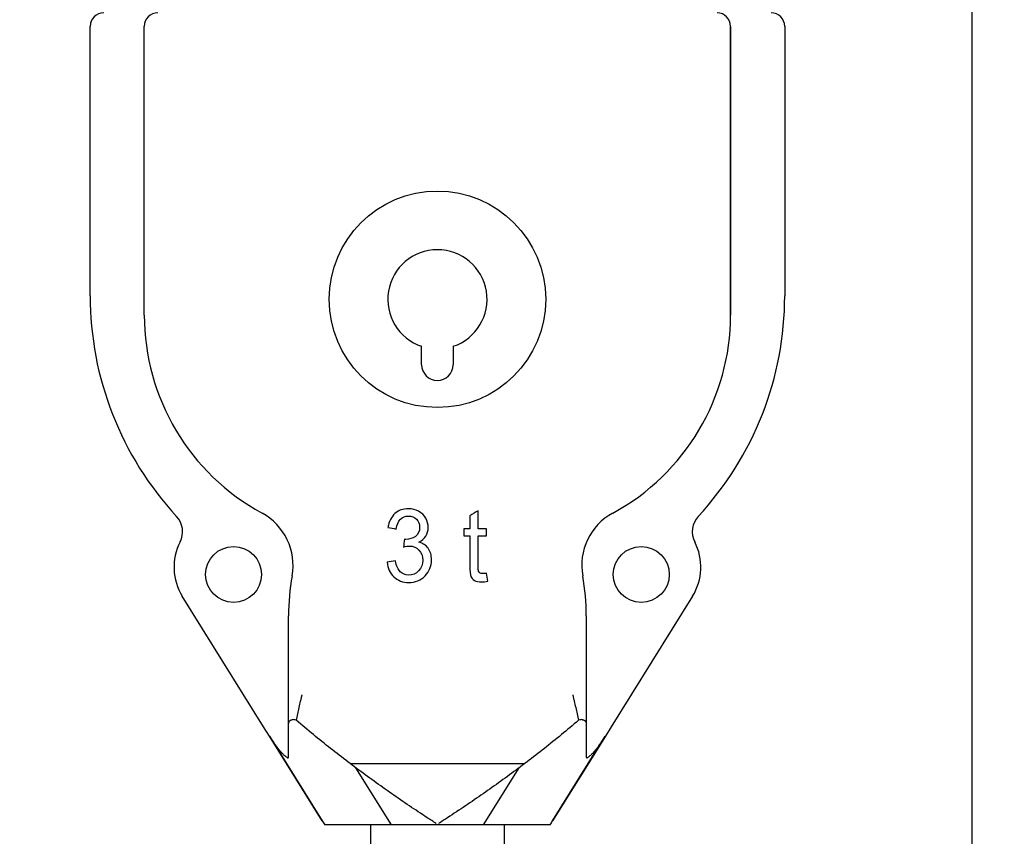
# Model space of a CAD drawing. Header units: millimetres. Extents: x -122 to 2817, y 13 to 2091.
# Tile 5 of 43: x 721 to 939, y 984 to 1165. Entities that reach past the tile are written whole.
import ezdxf

# ---------------------------------------------------------------- set-up
doc = ezdxf.new("R2010")
doc.units = ezdxf.units.MM
doc.dimstyles.get("Standard").update_dxf_attribs({"dimtxt": 20, "dimasz": 10, "dimexe": 9, "dimexo": 9, "dimgap": 10, "dimtad": 0, "dimtih": 1, "dimtoh": 1, "dimdsep": 46, "dimtxsty": 'Standard', "dimcen": 0.09, "dimadec": 0, "dimazin": 0, "dimtfac": 1, "dimtofl": 0, "dimtmove": 0, "dimatfit": 3, "dimfxl": 0, "dimtolj": 1, "dimtzin": 0, "dimarcsym": 0})

# ---------------------------------------------------------------- blocks, each defined once
blk = doc.blocks.new('*D25')
at = {"color": 0, "lineweight": -2}
for p, q in [((931.96, 1316.44), (931.96, 749.52)), ((507.76, 823.77), (507.76, 749.52)), ((517.76, 758.52), (683.19, 758.52)), ((921.96, 758.52), (756.52, 758.52))]:
    blk.add_line(p, q, dxfattribs=at)
at = {"color": 0, "lineweight": 18}
for points in [[(517.76, 760.18), (517.76, 756.85), (507.76, 758.52)], [(921.96, 760.18), (921.96, 756.85), (931.96, 758.52)]]:
    blk.add_solid(points, dxfattribs=at)
at = {"layer": 'Defpoints', "color": 0, "lineweight": 18}
for p in [(931.96, 1325.44), (507.76, 832.77), (507.76, 758.52)]:
    blk.add_point(p, dxfattribs=at)
at = {"color": 0, "lineweight": 18, "insert": (719.86, 758.52), "char_height": 20, "attachment_point": 5}
blk.add_mtext('\\A1;425', dxfattribs=at)
blk = doc.blocks.new('*D26')
at = {"color": 0, "lineweight": -2}
for p, q in [((889.01, 1603.97), (1130, 1603.97)), ((1121, 1593.97), (1121, 1250.37)), ((1121, 866.77), (1121, 1210.37)), ((1554.41, 856.77), (1112, 856.77))]:
    blk.add_line(p, q, dxfattribs=at)
at = {"color": 0, "lineweight": 18}
for points in [[(1119.34, 1593.97), (1122.67, 1593.97), (1121, 1603.97)], [(1119.34, 866.77), (1122.67, 866.77), (1121, 856.77)]]:
    blk.add_solid(points, dxfattribs=at)
at = {"layer": 'Defpoints', "color": 0, "lineweight": 18}
for p in [(880.01, 1603.97), (1121, 856.77), (1563.41, 856.77)]:
    blk.add_point(p, dxfattribs=at)
at = {"color": 0, "lineweight": 18, "insert": (1121, 1230.37), "char_height": 20, "attachment_point": 5}
blk.add_mtext('\\A1;750', dxfattribs=at)

msp = doc.modelspace()

# ---------------------------------------------------------------- linework, layer by layer
for p, q in [((736.496, 1104.167), (736.496, 1163.873)), ((748.496, 1099.89), (748.496, 1163.873)), ((748.496, 1099.89), (748.496, 1163.873)), ((878.496, 1099.89), (878.496, 1163.873)), ((878.496, 1163.873), (878.496, 1099.89)), ((878.496, 1163.873), (878.496, 1099.89)), ((890.496, 1163.873), (890.496, 1104.167)), ((890.496, 1163.873), (890.496, 1104.167)), ((809.996, 1088.873), (809.996, 1092.944)), ((816.996, 1092.944), (816.996, 1088.873)), ((774.949, 1008.618), (756.933, 1037.539)), ((774.949, 1008.618), (756.933, 1037.539)), ((870.058, 1037.539), (852.042, 1008.618)), ((870.058, 1037.539), (852.042, 1008.618)), ((780.496, 1009.159), (780.496, 1033.175)), ((846.496, 1033.175), (846.496, 1009.159)), ((776.25, 1006.531), (774.949, 1008.618)), ((780.496, 1001.922), (780.496, 1009.159)), ((846.496, 1009.159), (846.496, 1001.922)), ((852.042, 1008.618), (850.741, 1006.531)), ((787.963, 987.727), (776.25, 1006.531)), ((776.271, 1006.496), (787.963, 987.728)), ((850.741, 1006.531), (839.028, 987.727)), ((839.028, 987.728), (850.72, 1006.497)), ((780.496, 1001.918), (780.496, 1002.226)), ((846.496, 1002.226), (846.496, 1001.918)), ((832.758, 1000.373), (794.233, 1000.373)), ((795.364, 999.524), (803.245, 986.873)), ((823.746, 986.873), (831.627, 999.524)), ((795.818, 986.873), (788.5, 986.873)), ((796.622, 986.873), (795.818, 986.873)), ((813.396, 986.873), (796.622, 986.873)), ((798.646, 986.873), (798.646, 981.773)), ((813.595, 986.873), (813.396, 986.873)), ((830.369, 986.873), (813.595, 986.873)), ((828.346, 981.773), (828.346, 986.873)), ((831.173, 986.873), (830.369, 986.873)), ((838.491, 986.873), (831.173, 986.873))]:
    msp.add_line(p, q)
for centre, radius in [((813.496, 1103.373), 24), ((768.296, 1042.373), 6.2), ((858.696, 1042.373), 6.2)]:
    msp.add_circle(centre, radius)
for centre, radius, start, end in [((739.496, 1163.873), 3, 90, 180), ((751.496, 1163.873), 3, 90, 180), ((875.496, 1163.873), 3, 0, 90), ((887.496, 1163.873), 3, 0, 90), ((813.496, 1103.373), 11, 288.553, 251.447), ((808.496, 1104.167), 72, 180, 222.79408), ((808.496, 1104.167), 72, 180, 222.79408), ((818.496, 1104.167), 72, 317.20592, 0), ((818.496, 1104.167), 72, 317.20592, 0), ((798.496, 1099.89), 50, 180, 241.45505), ((798.496, 1099.89), 50, 180, 241.45505), ((798.496, 1099.89), 50, 180, 241.45505), ((828.496, 1099.89), 50, 298.54495, 0), ((828.496, 1099.89), 50, 298.54495, 0), ((828.496, 1099.89), 50, 298.54495, 0), ((813.496, 1088.873), 3.5, 180, 0), ((751.993, 1051.856), 5, 332.78289, 42.79408), ((751.993, 1051.856), 5, 332.78289, 42.79408), ((768.296, 1044.373), 13.2, 349.79405, 61.45505), ((768.296, 1044.373), 13.2, 349.79405, 61.45505), ((768.296, 1044.373), 13.2, 349.79405, 61.45505), ((858.696, 1044.373), 13.2, 118.54495, 190.20595), ((858.696, 1044.373), 13.2, 118.54495, 190.20595), ((858.696, 1044.373), 13.2, 118.54495, 190.20595), ((874.998, 1051.856), 5, 137.20592, 207.21711), ((874.998, 1051.856), 5, 137.20592, 207.21711), ((767.289, 1043.989), 12.2, 152.78289, 211.92072), ((767.289, 1043.989), 12.2, 152.78289, 211.92072), ((859.703, 1043.989), 12.2, 328.07928, 27.21711), ((859.703, 1043.989), 12.2, 328.07928, 27.21711), ((830.496, 1033.175), 50, 169.79405, 180), ((830.496, 1033.175), 50, 169.79405, 180), ((830.496, 1033.175), 50, 169.79405, 180), ((796.496, 1033.175), 50, 0, 10.20595), ((796.496, 1033.175), 50, 0, 10.20595), ((796.496, 1033.175), 50, 0, 10.20595)]:
    msp.add_arc(centre, radius, start, end)
for centre, major_axis, ratio, start_param, end_param in [((783.496, 1006.69), (-2.634, 3.306), 0.43424, 5.6624619, 6.0318672), ((843.496, 1006.69), (2.634, 3.306), 0.43424, 0.2513181, 0.6207234), ((811.729, 1002.532), (32.948, -52.89), 0.4493428, 4.712389, 4.728584), ((811.729, 1002.532), (-32.948, 52.89), 0.4493428, 1.5707963, 1.5869914), ((815.262, 1002.532), (32.948, 52.89), 0.4493428, 4.6961939, 4.712389), ((815.262, 1002.532), (-32.948, -52.89), 0.4493428, 1.5546013, 1.5707963)]:
    msp.add_ellipse(centre, major_axis=major_axis, ratio=ratio, start_param=start_param, end_param=end_param)
for points, knots in [([(809.314, 1056.378), (808.622, 1056.75), (807.868, 1056.938), (805.856, 1056.938), (804.859, 1056.578), (803.259, 1055.129), (802.747, 1054.106), (802.52, 1052.792)], [0, 0, 0, 0, 0.2572115, 0.2572115, 0.6286058, 0.6286058, 1, 1, 1, 1]), ([(804.367, 1052.44), (804.505, 1053.402), (804.813, 1054.122), (805.771, 1055.084), (806.367, 1055.321), (807.81, 1055.321), (808.402, 1055.088), (809.318, 1054.139), (809.549, 1053.545), (809.549, 1051.916), (809.233, 1051.241), (808.606, 1050.803)], [0, 0, 0, 0, 0.1881699, 0.1881699, 0.3779028, 0.3779028, 0.5686504, 0.5686504, 0.759398, 0.759398, 1, 1, 1, 1]), ([(810.922, 1050.893), (811.272, 1051.458), (811.445, 1052.088), (811.445, 1053.508), (811.264, 1054.196), (810.899, 1054.843)], [0, 0, 0, 0, 0.4870317, 0.4870317, 1, 1, 1, 1]), ([(808.606, 1050.803), (807.975, 1050.369), (807.267, 1050.148), (806.406, 1050.148), (806.306, 1050.156), (806.183, 1050.172)], [0, 0, 0, 0, 0.9107143, 0.9107143, 1, 1, 1, 1]), ([(820.697, 1050.934), (820.697, 1048.711), (820.697, 1046.489), (820.697, 1043.087), (820.774, 1042.314), (820.924, 1041.949)], [0, 0, 0, 0, 0.6534296, 0.6534296, 1, 1, 1, 1]), ([(822.632, 1043.079), (822.567, 1043.239), (822.532, 1043.599), (822.532, 1046.418), (822.532, 1048.676), (822.532, 1050.934)], [0, 0, 0, 0, 0.1989351, 0.1989351, 1, 1, 1, 1]), ([(805.979, 1048.445), (806.498, 1048.592), (806.933, 1048.666), (808.137, 1048.666), (808.841, 1048.371), (809.949, 1047.201), (810.226, 1046.456), (810.226, 1044.61), (809.926, 1043.816), (808.729, 1042.535), (807.994, 1042.215), (806.394, 1042.215), (805.775, 1042.461), (805.267, 1042.952)], [0, 0, 0, 0, 0.0757168, 0.0757168, 0.2604325, 0.2604325, 0.4451482, 0.4451482, 0.6390997, 0.6390997, 0.8342982, 0.8342982, 1, 1, 1, 1]), ([(810.749, 1042.047), (811.707, 1043.018), (812.184, 1044.2), (812.184, 1046.632), (811.938, 1047.491), (810.953, 1048.867), (810.264, 1049.321), (809.376, 1049.538)], [0, 0, 0, 0, 0.4042553, 0.4042553, 0.7021277, 0.7021277, 1, 1, 1, 1]), ([(803.828, 1041.843), (804.701, 1041.008), (805.798, 1040.59), (808.579, 1040.59), (809.791, 1041.073), (810.749, 1042.047)], [0, 0, 0, 0, 0.4744122, 0.4744122, 1, 1, 1, 1]), ([(820.924, 1041.949), (821.074, 1041.581), (821.332, 1041.282), (822.07, 1040.832), (822.59, 1040.721), (823.671, 1040.721), (824.136, 1040.779), (824.656, 1040.893)], [0, 0, 0, 0, 0.3837719, 0.3837719, 0.7675439, 0.7675439, 1, 1, 1, 1]), ([(824.39, 1042.629), (824.055, 1042.58), (823.786, 1042.555), (823.305, 1042.555), (823.098, 1042.6), (822.948, 1042.694)], [0, 0, 0, 0, 0.432, 0.432, 1, 1, 1, 1]), ([(782.211, 1010.036), (782.414, 1010.983), (782.626, 1011.929), (782.949, 1013.35), (783.058, 1013.824), (783.222, 1014.534), (783.304, 1014.89), (783.4, 1015.304), (783.441, 1015.482), (783.468, 1015.601), (783.482, 1015.66), (783.496, 1015.719)], [0, 0, 0, 0, 0.5, 0.5, 0.75, 0.75, 0.875, 0.9375, 0.96875, 0.96875, 1, 1, 1, 1]), ([(843.496, 1015.719), (843.509, 1015.66), (843.523, 1015.601), (843.55, 1015.482), (843.592, 1015.304), (843.688, 1014.89), (843.77, 1014.534), (843.933, 1013.824), (844.042, 1013.35), (844.365, 1011.929), (844.577, 1010.983), (844.781, 1010.036)], [0, 0, 0, 0, 0.03125, 0.03125, 0.0625, 0.125, 0.25, 0.25, 0.5, 0.5, 1, 1, 1, 1]), ([(780.496, 1009.159), (780.496, 1009.224), (780.499, 1009.286), (780.513, 1009.407), (780.524, 1009.465), (780.553, 1009.577), (780.572, 1009.631), (780.607, 1009.708), (780.619, 1009.733), (780.647, 1009.782), (780.662, 1009.805), (780.711, 1009.873), (780.748, 1009.915), (780.831, 1009.991), (780.878, 1010.025), (780.956, 1010.07), (780.983, 1010.084), (781.041, 1010.109), (781.07, 1010.12), (781.163, 1010.151), (781.23, 1010.166), (781.301, 1010.176)], [0, 0, 0, 0, 0.125, 0.125, 0.25, 0.25, 0.375, 0.375, 0.4375, 0.4375, 0.5, 0.5, 0.625, 0.625, 0.75, 0.75, 0.8125, 0.8125, 0.875, 0.875, 1, 1, 1, 1]), ([(813.211, 987.17), (813.201, 987.177), (813.19, 987.183), (813.175, 987.193), (813.17, 987.197), (813.16, 987.203), (813.134, 987.22), (813.067, 987.263), (812.922, 987.356), (812.633, 987.542), (812.055, 987.916), (811.561, 988.238), (810.571, 988.884), (809.913, 989.317), (807.939, 990.627), (806.626, 991.512), (804.008, 993.306), (802.702, 994.215), (800.097, 996.058), (798.799, 996.993), (796.21, 998.889), (794.92, 999.85), (792.349, 1001.802), (791.068, 1002.793), (788.517, 1004.805), (787.247, 1005.826), (784.719, 1007.904), (783.461, 1008.96), (782.211, 1010.036)], [0, 0, 0, 0, 0.0009766, 0.0009766, 0.0014648, 0.0014648, 0.0019531, 0.0039063, 0.0078125, 0.015625, 0.03125, 0.0625, 0.0625, 0.125, 0.125, 0.25, 0.25, 0.375, 0.375, 0.5, 0.5, 0.625, 0.625, 0.75, 0.75, 0.875, 0.875, 1, 1, 1, 1]), ([(844.781, 1010.036), (843.53, 1008.96), (842.272, 1007.904), (839.744, 1005.826), (838.474, 1004.805), (835.923, 1002.793), (834.642, 1001.802), (832.072, 999.85), (830.781, 998.889), (828.193, 996.993), (826.894, 996.058), (824.29, 994.215), (822.984, 993.306), (820.365, 991.512), (819.052, 990.627), (817.078, 989.317), (816.42, 988.884), (815.431, 988.238), (814.936, 987.916), (814.358, 987.542), (814.069, 987.356), (813.925, 987.263), (813.857, 987.22), (813.832, 987.203), (813.821, 987.197), (813.816, 987.193), (813.801, 987.183), (813.791, 987.177), (813.78, 987.17)], [0, 0, 0, 0, 0.125, 0.125, 0.25, 0.25, 0.375, 0.375, 0.5, 0.5, 0.625, 0.625, 0.75, 0.75, 0.875, 0.875, 0.9375, 0.9375, 0.96875, 0.984375, 0.9921875, 0.9960937, 0.9980469, 0.9985352, 0.9985352, 0.9990234, 0.9990234, 1, 1, 1, 1]), ([(845.69, 1010.176), (845.762, 1010.166), (845.828, 1010.151), (845.95, 1010.111), (846.007, 1010.086), (846.085, 1010.042), (846.109, 1010.026), (846.145, 1010), (846.156, 1009.991), (846.179, 1009.973), (846.19, 1009.964), (846.242, 1009.916), (846.279, 1009.875), (846.344, 1009.785), (846.372, 1009.736), (846.401, 1009.672), (846.406, 1009.659), (846.417, 1009.633), (846.422, 1009.619), (846.436, 1009.579), (846.445, 1009.551), (846.467, 1009.466), (846.478, 1009.408), (846.492, 1009.286), (846.496, 1009.224), (846.496, 1009.159)], [0, 0, 0, 0, 0.125, 0.125, 0.25, 0.25, 0.3125, 0.3125, 0.34375, 0.34375, 0.375, 0.375, 0.5, 0.5, 0.625, 0.625, 0.65625, 0.65625, 0.6875, 0.6875, 0.75, 0.75, 0.875, 0.875, 1, 1, 1, 1]), ([(776.25, 1006.531), (776.255, 1006.523), (776.262, 1006.511), (776.269, 1006.499), (776.274, 1006.491), (776.277, 1006.488), (776.289, 1006.468), (776.318, 1006.421), (776.348, 1006.374), (776.407, 1006.28), (776.446, 1006.218), (776.565, 1006.032), (776.644, 1005.909), (776.882, 1005.545), (777.041, 1005.308), (777.282, 1004.96), (777.362, 1004.846), (777.523, 1004.62), (777.685, 1004.398), (777.887, 1004.129), (778.009, 1003.972), (778.091, 1003.868), (778.131, 1003.817), (778.335, 1003.562), (778.499, 1003.367), (778.744, 1003.088), (778.826, 1002.998), (778.948, 1002.866), (778.989, 1002.822), (779.071, 1002.737), (779.112, 1002.695), (779.234, 1002.572), (779.315, 1002.493), (779.475, 1002.343), (779.555, 1002.271), (779.714, 1002.134), (779.792, 1002.07), (779.948, 1001.95), (780.024, 1001.895), (780.1, 1001.845)], [0, 0, 0, 0, 0.0039062, 0.0058594, 0.0058594, 0.0078125, 0.0078125, 0.015625, 0.03125, 0.03125, 0.0625, 0.0625, 0.125, 0.125, 0.25, 0.25, 0.3125, 0.3125, 0.375, 0.4375, 0.46875, 0.46875, 0.5, 0.5, 0.625, 0.625, 0.6875, 0.6875, 0.71875, 0.71875, 0.75, 0.75, 0.8125, 0.8125, 0.875, 0.875, 0.9375, 0.9375, 1, 1, 1, 1]), ([(846.892, 1001.845), (846.967, 1001.895), (847.044, 1001.95), (847.199, 1002.07), (847.278, 1002.134), (847.436, 1002.271), (847.516, 1002.343), (847.676, 1002.493), (847.757, 1002.572), (847.919, 1002.736), (848.001, 1002.821), (848.124, 1002.953), (848.165, 1002.998), (848.247, 1003.088), (848.288, 1003.134), (848.492, 1003.366), (848.655, 1003.561), (848.9, 1003.867), (848.982, 1003.971), (849.144, 1004.183), (849.306, 1004.398), (849.468, 1004.62), (849.629, 1004.845), (849.709, 1004.96), (849.95, 1005.307), (850.109, 1005.545), (850.347, 1005.909), (850.426, 1006.032), (850.545, 1006.218), (850.584, 1006.28), (850.643, 1006.374), (850.663, 1006.405), (850.692, 1006.452), (850.702, 1006.468), (850.715, 1006.488), (850.717, 1006.492), (850.722, 1006.499), (850.729, 1006.511), (850.737, 1006.523), (850.741, 1006.531)], [0, 0, 0, 0, 0.0625, 0.0625, 0.125, 0.125, 0.1875, 0.1875, 0.25, 0.25, 0.3125, 0.3125, 0.34375, 0.34375, 0.375, 0.375, 0.5, 0.5, 0.5625, 0.5625, 0.625, 0.6875, 0.6875, 0.75, 0.75, 0.875, 0.875, 0.9375, 0.9375, 0.96875, 0.96875, 0.984375, 0.984375, 0.9921875, 0.9921875, 0.9941406, 0.9941406, 0.9960938, 1, 1, 1, 1]), ([(780.1, 1001.845), (780.163, 1001.803), (780.22, 1001.772), (780.295, 1001.745), (780.318, 1001.739), (780.344, 1001.735), (780.35, 1001.735), (780.36, 1001.734), (780.375, 1001.734), (780.388, 1001.736), (780.43, 1001.745), (780.455, 1001.765), (780.476, 1001.804), (780.479, 1001.813), (780.485, 1001.832), (780.493, 1001.861), (780.496, 1001.896), (780.496, 1001.922)], [0, 0, 0, 0, 0.25, 0.25, 0.375, 0.375, 0.40625, 0.40625, 0.4375, 0.5, 0.5, 0.75, 0.75, 0.8125, 0.8125, 0.875, 1, 1, 1, 1]), ([(846.496, 1001.922), (846.496, 1001.871), (846.503, 1001.829), (846.527, 1001.782), (846.538, 1001.768), (846.553, 1001.756), (846.557, 1001.754), (846.564, 1001.749), (846.574, 1001.744), (846.586, 1001.74), (846.628, 1001.73), (846.67, 1001.735), (846.733, 1001.758), (846.746, 1001.763), (846.773, 1001.776), (846.815, 1001.796), (846.86, 1001.824), (846.892, 1001.845)], [0, 0, 0, 0, 0.25, 0.25, 0.375, 0.375, 0.40625, 0.40625, 0.4375, 0.5, 0.5, 0.75, 0.75, 0.8125, 0.8125, 0.875, 1, 1, 1, 1])]:
    msp.add_open_spline(points, degree=3, knots=knots)
for points in [[(810.899, 1054.843), (810.53, 1055.489), (810.003, 1056.001), (809.314, 1056.378)], [(822.532, 1056.513), (821.92, 1056.12), (821.309, 1055.727), (820.697, 1055.334)], [(820.697, 1055.334), (820.697, 1054.377), (820.697, 1053.421), (820.697, 1052.464)], [(822.532, 1052.464), (822.532, 1053.814), (822.532, 1055.163), (822.532, 1056.513)], [(802.52, 1052.792), (803.136, 1052.675), (803.751, 1052.557), (804.367, 1052.44)], [(820.697, 1052.464), (820.246, 1052.464), (819.794, 1052.464), (819.343, 1052.464)], [(819.343, 1052.464), (819.343, 1051.954), (819.343, 1051.444), (819.343, 1050.934)], [(824.39, 1052.464), (823.771, 1052.464), (823.151, 1052.464), (822.532, 1052.464)], [(824.39, 1050.934), (824.39, 1051.444), (824.39, 1051.954), (824.39, 1052.464)], [(806.183, 1050.172), (806.115, 1049.597), (806.047, 1049.021), (805.979, 1048.445)], [(809.376, 1049.538), (810.056, 1049.874), (810.576, 1050.324), (810.922, 1050.893)], [(819.343, 1050.934), (819.794, 1050.934), (820.246, 1050.934), (820.697, 1050.934)], [(822.532, 1050.934), (823.151, 1050.934), (823.771, 1050.934), (824.39, 1050.934)], [(804.182, 1045.359), (803.567, 1045.272), (802.951, 1045.184), (802.336, 1045.097)], [(802.336, 1045.097), (802.459, 1043.767), (802.959, 1042.682), (803.828, 1041.843)], [(805.267, 1042.952), (804.755, 1043.443), (804.394, 1044.246), (804.182, 1045.359)], [(822.948, 1042.694), (822.801, 1042.788), (822.698, 1042.915), (822.632, 1043.079)], [(824.656, 1040.893), (824.567, 1041.472), (824.479, 1042.05), (824.39, 1042.629)], [(782.188, 1010.044), (782.195, 1010.041), (782.203, 1010.039), (782.211, 1010.036)], [(844.781, 1010.036), (844.788, 1010.039), (844.796, 1010.041), (844.803, 1010.044)]]:
    msp.add_open_spline(points, degree=3)

# ---------------------------------------------------------------- dimensions: what is measured, and where the dimension line sits
at = {"lineweight": 18}
dim = msp.add_linear_dim(base=(1121.005, 856.773), p1=(880.008, 1603.966), p2=(1563.408, 856.773), angle=90, text='750', dimstyle='Standard', dxfattribs=at)
dim.commit()
dim.dimension.update_dxf_attribs({"geometry": '*D26', "text_midpoint": (1121.005, 1230.37)})
dim = msp.add_linear_dim(base=(507.758, 758.516), p1=(931.956, 1325.442), p2=(507.758, 832.768), text='425', dimstyle='Standard', dxfattribs=at)
dim.commit()
dim.dimension.update_dxf_attribs({"geometry": '*D25', "text_midpoint": (719.857, 758.516)})

doc.saveas('drawing.dxf')
